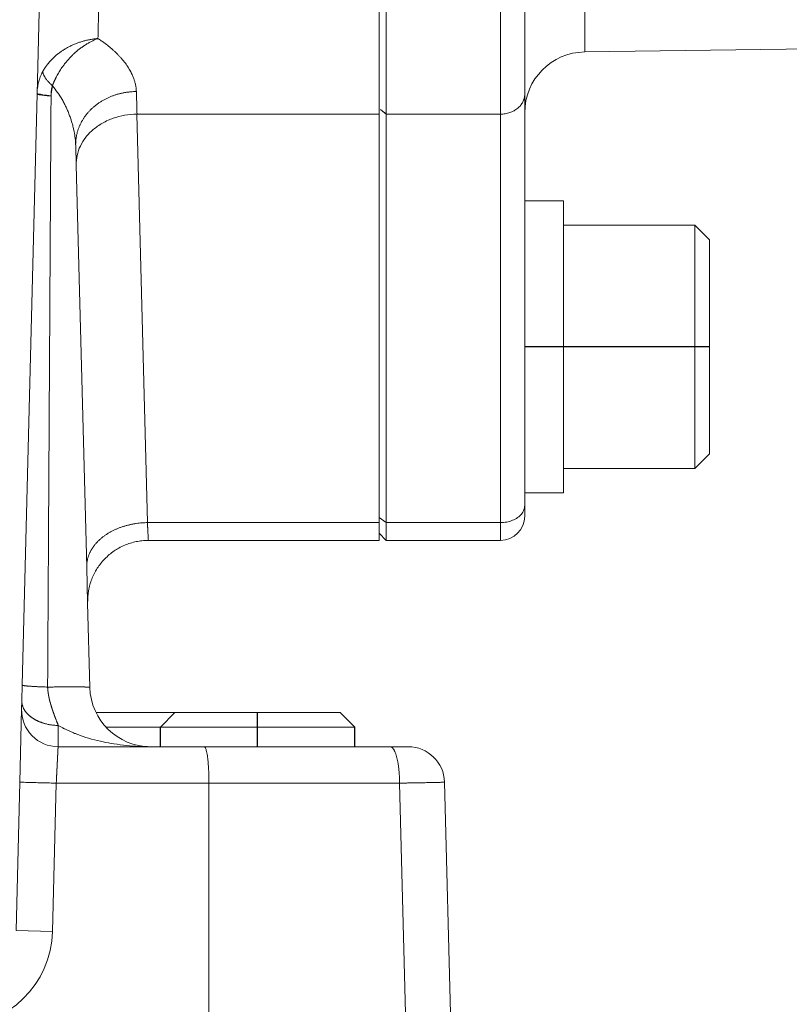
# Model space of a CAD drawing. Header units: metres. Extents: x 6538042 to 13082743, y 6022817 to 12049805.
# Tile 63 of 92: x 6539630.444 to 6539630.795, y 6024206.857 to 6024207.305. Entities that reach past the tile are written whole.
import ezdxf

# ---------------------------------------------------------------- set-up
doc = ezdxf.new("R2010")
doc.units = ezdxf.units.M
doc.header["$MEASUREMENT"] = 0
doc.linetypes.add('DOT_CENTER', pattern=[14, 12, -1, 0, -1])
doc.layers.get('0').update_dxf_attribs({"linetype": 'CONTINUOUS', "lineweight": 18})
doc.layers.add('1', color=7, linetype='CONTINUOUS')
doc.layers.add('d-komora zawory', color=7, linetype='CONTINUOUS', lineweight=13)

# ---------------------------------------------------------------- blocks, each defined once
blk = doc.blocks.new('Scheibe_A_6_4_DIN_125_1__61', base_point=(233.649999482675, 257.9935322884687))
at = {"color": 7, "linetype": 'Continuous'}
for p, q in [((233.649999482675, 269.9935322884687), (235.249999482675, 269.9935322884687)), ((233.649999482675, 257.9935322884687), (233.649999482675, 269.9935322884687)), ((235.249999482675, 269.9935322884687), (235.249999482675, 268.9935322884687)), ((235.249999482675, 266.9935322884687), (235.249999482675, 268.9935322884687)), ((235.249999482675, 260.9935322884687), (235.249999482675, 266.9935322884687)), ((235.249999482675, 258.9935322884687), (235.249999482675, 260.9935322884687)), ((235.249999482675, 258.9935322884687), (235.249999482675, 257.9935322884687)), ((233.649999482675, 257.9935322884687), (235.249999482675, 257.9935322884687))]:
    blk.add_line(p, q, dxfattribs=at)
blk = doc.blocks.new('Schraube_M_6x16_DIN_912_2__62', base_point=(235.249999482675, 258.9935322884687))
at = {"color": 7, "linetype": 'Continuous'}
for p, q in [((240.649999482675, 268.9935322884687), (235.249999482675, 268.9935322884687)), ((235.249999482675, 266.9935322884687), (235.249999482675, 268.9935322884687)), ((241.249999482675, 268.3935322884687), (240.649999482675, 268.9935322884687)), ((240.649999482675, 258.9935322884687), (240.649999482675, 268.9935322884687)), ((241.249999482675, 259.5935322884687), (241.249999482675, 268.3935322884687)), ((235.249999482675, 260.9935322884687), (235.249999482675, 266.9935322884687)), ((235.249999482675, 258.9935322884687), (235.249999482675, 260.9935322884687)), ((241.249999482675, 259.5935322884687), (240.649999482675, 258.9935322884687)), ((240.649999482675, 258.9935322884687), (235.249999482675, 258.9935322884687))]:
    blk.add_line(p, q, dxfattribs=at)
at = {"layer": '1', "color": 2, "linetype": 'DOT_CENTER'}
blk.add_line((241.2499994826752, 263.9935322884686), (233.6499994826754, 263.9935322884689), dxfattribs=at)
blk = doc.blocks.new('Hand_Crank_Size_1__65', base_point=(227.649999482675, 256.0290661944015))
at = {"color": 2, "linetype": 'Continuous'}
for p, q in [((236.1172754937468, 276.1254773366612), (236.1172754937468, 326.4935322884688)), ((232.649999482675, 310.6211810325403), (232.649999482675, 273.5673825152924)), ((232.649999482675, 256.7612992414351), (232.649999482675, 273.5673825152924)), ((227.6499994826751, 256.9734312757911), (227.9499994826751, 256.7612992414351)), ((232.649999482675, 256.7612992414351), (227.9499994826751, 256.7612992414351)), ((232.649999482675, 256.0290661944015), (232.649999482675, 256.7612992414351))]:
    blk.add_line(p, q, dxfattribs=at)
at = {"color": 7, "linetype": 'Continuous'}
for p, q in [((233.649999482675, 310.7318247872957), (233.649999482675, 274.3829611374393)), ((227.6499994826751, 310.6211810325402), (227.649999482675, 273.8119089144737)), ((227.949999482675, 310.6211810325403), (227.949999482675, 273.5673825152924)), ((281.2285370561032, 276.716016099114), (236.1172754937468, 276.1254773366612)), ((233.6499994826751, 273.6256915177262), (233.649999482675, 274.3829611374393)), ((227.649999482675, 273.8119089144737), (227.649999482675, 273.5673825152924)), ((227.6499994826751, 256.9734312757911), (227.649999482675, 273.5673825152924)), ((232.649999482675, 273.5673825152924), (227.949999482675, 273.5673825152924)), ((227.9499994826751, 256.7612992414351), (227.949999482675, 273.5673825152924)), ((233.649999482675, 269.9935322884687), (233.6499994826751, 273.6256915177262)), ((233.649999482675, 257.9935322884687), (233.649999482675, 269.9935322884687)), ((233.649999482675, 257.4684060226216), (233.649999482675, 257.9935322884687)), ((233.649999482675, 257.0290661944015), (233.649999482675, 257.4684060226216)), ((227.649999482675, 256.7612992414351), (227.6499994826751, 256.9734312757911)), ((227.649999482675, 256.3290661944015), (227.649999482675, 256.7612992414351)), ((227.949999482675, 256.0290661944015), (227.9499994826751, 256.7612992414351)), ((227.649999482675, 256.3290661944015), (227.949999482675, 256.0290661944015)), ((232.649999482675, 256.0290661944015), (227.949999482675, 256.0290661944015))]:
    blk.add_line(p, q, dxfattribs=at)
for centre, radius, start, end in [((236.1499994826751, 273.6256915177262), 2.50000000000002, 90.74999999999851, 180), ((232.649999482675, 257.0290661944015), 1, 270, 0)]:
    blk.add_arc(centre, radius, start, end, dxfattribs=at)
for points in [[(232.649999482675, 273.5673825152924), (232.8463508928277, 273.5832455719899), (233.0350722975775, 273.6302251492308), (233.2082845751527, 273.7062181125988), (233.3599134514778, 273.8084126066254), (233.425237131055, 273.867621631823), (233.4831650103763, 273.9317532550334), (233.5330493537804, 274.0000520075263), (233.5745420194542, 274.0719953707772), (233.6048832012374, 274.1406035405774), (233.6309728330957, 274.2245123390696), (233.6452319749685, 274.3033548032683), (233.649999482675, 274.3829611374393)], [(227.949999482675, 273.5673825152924), (227.8751438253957, 273.6283847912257), (227.7999978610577, 273.6896314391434), (227.7248097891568, 273.7509202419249), (227.649999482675, 273.8119089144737)]]:
    blk.add_spline(points, degree=3, dxfattribs=at)
at = {"color": 2, "linetype": 'Continuous'}
blk.add_spline([(232.649999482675, 256.7612992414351), (232.9088184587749, 256.7853935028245), (233.149999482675, 256.8560335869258), (233.3571060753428, 256.9684061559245), (233.5160248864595, 257.1148526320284), (233.6159250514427, 257.2853933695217), (233.649999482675, 257.4684060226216)], degree=3, dxfattribs=at)
blk = doc.blocks.new('Schraube_M_8x25_DIN_912_5__73', base_point=(215.4433339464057, 215.9435322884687))
at = {"color": 7, "linetype": 'Continuous'}
for p, q in [((215.9999802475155, 248.9435322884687), (219.2499994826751, 248.9435322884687)), ((219.2499994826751, 248.9435322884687), (221.8284829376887, 248.9435322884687)), ((216.4119444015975, 248.3435322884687), (218.6499994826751, 248.3435322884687)), ((218.6499994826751, 248.3435322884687), (222.4284829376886, 248.3435322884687)), ((215.7227001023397, 223.9435322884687), (216.1499994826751, 223.9435322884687)), ((216.1499994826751, 223.9435322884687), (218.6499994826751, 223.9435322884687)), ((218.6499994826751, 223.9435322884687), (222.4284829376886, 223.9435322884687)), ((222.4284829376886, 223.9435322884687), (224.9284829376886, 223.9435322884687)), ((215.4712705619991, 216.7435322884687), (216.1499994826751, 216.7435322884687)), ((216.1499994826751, 216.7435322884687), (224.9284829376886, 216.7435322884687)), ((215.4433339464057, 215.9435322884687), (216.9499994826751, 215.9435322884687)), ((216.9499994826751, 215.9435322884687), (218.4284829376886, 215.9435322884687)), ((218.4284829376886, 215.9435322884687), (222.6499994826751, 215.9435322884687)), ((222.6499994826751, 215.9435322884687), (224.1284829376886, 215.9435322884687))]:
    blk.add_line(p, q, dxfattribs=at)
blk = doc.blocks.new('Schraube_M_8x25_DIN_912__74', base_point=(216.1499994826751, 215.9435322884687))
at = {"color": 7, "linetype": 'Continuous'}
for p, q in [((219.2499994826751, 248.9435322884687), (218.6499994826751, 248.3435322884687)), ((219.2499994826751, 248.9435322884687), (221.8284829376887, 248.9435322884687)), ((221.8284829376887, 248.9435322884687), (226.0499994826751, 248.9435322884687)), ((226.0499994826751, 248.9435322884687), (226.6499994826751, 248.3435322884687)), ((218.6499994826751, 248.3435322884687), (222.4284829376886, 248.3435322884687)), ((218.6499994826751, 247.5435322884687), (218.6499994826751, 248.3435322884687)), ((222.4284829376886, 248.3435322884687), (226.6499994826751, 248.3435322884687)), ((226.6499994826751, 247.5435322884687), (226.6499994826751, 248.3435322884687)), ((216.1499994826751, 223.9435322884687), (218.6499994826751, 223.9435322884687)), ((216.1499994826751, 216.7435322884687), (216.1499994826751, 223.9435322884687)), ((218.6499994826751, 223.9435322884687), (222.4284829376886, 223.9435322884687)), ((222.4284829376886, 223.9435322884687), (224.9284829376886, 223.9435322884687)), ((226.4284829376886, 223.9435322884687), (224.9284829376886, 223.9435322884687)), ((226.4284829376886, 223.9435322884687), (226.6499994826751, 223.9435322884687)), ((226.6499994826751, 223.9435322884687), (229.1499994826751, 223.9435322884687)), ((229.1499994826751, 216.7435322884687), (229.1499994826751, 223.9435322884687)), ((216.9499994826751, 215.9435322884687), (216.1499994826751, 216.7435322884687)), ((216.1499994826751, 216.7435322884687), (224.9284829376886, 216.7435322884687)), ((224.9284829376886, 216.7435322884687), (229.1499994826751, 216.7435322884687)), ((228.3499994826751, 215.9435322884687), (229.1499994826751, 216.7435322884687)), ((216.9499994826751, 215.9435322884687), (218.4284829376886, 215.9435322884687)), ((218.4284829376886, 215.9435322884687), (222.6499994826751, 215.9435322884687)), ((222.6499994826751, 215.9435322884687), (224.1284829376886, 215.9435322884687)), ((224.1284829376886, 215.9435322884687), (228.3499994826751, 215.9435322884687))]:
    blk.add_line(p, q, dxfattribs=at)
blk = doc.blocks.new('Gear_Housing__76', base_point=(57.64999948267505, 235.543532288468))
at = {"color": 7, "linetype": 'Continuous'}
for p, q in [((227.6499994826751, 310.6211810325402), (227.649999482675, 273.8119089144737)), ((214.149999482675, 297.5435322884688), (213.5715712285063, 274.4064021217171)), ((213.5715712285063, 274.4064021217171), (212.9634815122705, 250.0828134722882)), ((227.649999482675, 273.5673825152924), (217.6869601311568, 273.5673825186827)), ((227.649999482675, 273.8119089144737), (227.649999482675, 273.5673825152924)), ((227.6499994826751, 256.9734312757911), (227.649999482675, 273.5673825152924)), ((215.1830743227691, 271.4689144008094), (215.1619660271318, 272.2750076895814)), ((215.6162110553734, 254.928089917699), (215.1830743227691, 271.4689144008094)), ((227.649999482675, 256.7612992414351), (227.6499994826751, 256.9734312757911)), ((227.649999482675, 256.3290661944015), (227.649999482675, 256.7612992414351)), ((227.649999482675, 256.0290661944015), (218.153702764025, 256.0290661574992)), ((227.649999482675, 256.0290661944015), (227.649999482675, 256.3290661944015)), ((215.6545594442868, 253.463624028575), (215.6162110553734, 254.928089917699)), ((215.7458313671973, 249.9780899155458), (215.6545594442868, 253.463624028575)), ((212.9634815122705, 250.0828134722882), (212.9471789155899, 249.4307096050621)), ((212.9471789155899, 249.4307096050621), (212.9384366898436, 249.081020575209)), ((212.9384366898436, 249.081020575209), (212.8634366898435, 246.081020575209)), ((218.2449746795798, 247.5435322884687), (214.4379681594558, 247.5435322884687)), ((220.4525207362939, 247.5435322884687), (218.2449746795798, 247.5435322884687)), ((228.1068240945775, 247.5435322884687), (220.4525207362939, 247.5435322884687)), ((228.8483472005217, 247.5435322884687), (228.1068240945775, 247.5435322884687)), ((212.8634366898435, 246.081020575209), (212.7109374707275, 239.9810518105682)), ((220.6499994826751, 235.5435322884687), (220.649999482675, 246.0435322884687)), ((230.6238135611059, 235.5435322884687), (230.3478331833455, 246.0827977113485))]:
    blk.add_line(p, q, dxfattribs=at)
at = {"color": 2, "linetype": 'Continuous'}
for p, q in [((217.6752732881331, 273.5673176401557), (218.1153543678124, 256.7612992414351)), ((227.649999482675, 256.7612992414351), (218.1153543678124, 256.7612992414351)), ((214.2104689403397, 239.9435635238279), (214.3629681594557, 246.0435322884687)), ((220.649999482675, 246.0435322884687), (214.3629681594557, 246.0435322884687)), ((228.770004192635, 235.5435322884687), (228.4950520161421, 246.0435322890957)), ((212.7109374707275, 239.9810518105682), (214.2104689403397, 239.9435635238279))]:
    blk.add_line(p, q, dxfattribs=at)
at = {"color": 7, "linetype": 'Continuous'}
for centre, radius, start, end in [((218.2449746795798, 250.0435322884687), 2.499999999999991, 181.5000000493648, 270), ((214.4379681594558, 249.0435322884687), 1.500000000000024, 178.5679038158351, 270), ((228.8483471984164, 246.043532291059), 1.499999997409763, 1.49999991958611, 89.99999991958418)]:
    blk.add_arc(centre, radius, start, end, dxfattribs=at)
at = {"color": 2, "linetype": 'Continuous'}
blk.add_arc((210.2117183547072, 240.0435322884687), 4, 270, 358.5679038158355, dxfattribs=at)
for points in [[(216.6506282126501, 298.2113565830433), (216.6490285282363, 298.1510808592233), (216.6474148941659, 298.0903030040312), (216.6457958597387, 298.0293410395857), (216.6441799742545, 297.9685122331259), (216.6425757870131, 297.9081334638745), (216.6409918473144, 297.8485208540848), (216.6394367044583, 297.7899901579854), (216.6379189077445, 297.7328564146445), (216.5960883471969, 296.1580588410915), (216.5548299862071, 294.6048028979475), (216.4744147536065, 291.5774059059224), (216.3972103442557, 288.6708869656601), (216.3236113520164, 285.9001013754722), (216.2711131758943, 283.9236994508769), (216.2212118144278, 282.0450599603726), (216.1740469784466, 280.2694426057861), (216.1297583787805, 278.6021070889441), (216.1035389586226, 277.6150230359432), (216.0785968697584, 276.6760267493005)], [(216.0785968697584, 276.6760267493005), (216.0518675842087, 276.6738962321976), (216.0251683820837, 276.6714013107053), (215.9502370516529, 276.6633751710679), (215.875413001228, 276.653534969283), (215.7255985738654, 276.6282879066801), (215.5770282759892, 276.5958101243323), (215.430066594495, 276.5561578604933), (215.285405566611, 276.5094934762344), (215.1489620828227, 276.4581555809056), (215.0155823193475, 276.400638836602), (214.8851917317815, 276.3368534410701), (214.758786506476, 276.2672281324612), (214.6361991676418, 276.1915979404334), (214.5185027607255, 276.1105504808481), (214.4053953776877, 276.023779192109), (214.298067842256, 275.9320958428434), (214.1534277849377, 275.7910124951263), (214.0228661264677, 275.6413065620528), (214.0075830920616, 275.6220333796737), (213.9928216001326, 275.6030084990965), (213.9785049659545, 275.5841576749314), (213.9645621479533, 275.5654035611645), (213.9509248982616, 275.5466674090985), (213.937530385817, 275.527867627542), (213.9243184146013, 275.5089211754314), (213.9112342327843, 275.4897422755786), (213.8982263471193, 275.470244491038), (213.8852489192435, 275.4503385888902), (213.8755202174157, 275.4351056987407), (213.8655308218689, 275.4191751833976), (213.8553932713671, 275.4026882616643), (213.8452127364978, 275.3857893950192), (213.8350903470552, 275.3686246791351), (213.825118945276, 275.3513437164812), (213.815387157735, 275.334097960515), (213.8059751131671, 275.317042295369)], [(216.0785968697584, 276.6760267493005), (216.0558019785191, 276.6674462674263), (216.0331375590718, 276.6585180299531), (215.9694611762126, 276.6323648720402), (215.9059948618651, 276.6043483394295), (215.7792867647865, 276.542481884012), (215.6541111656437, 276.4733849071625), (215.5307848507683, 276.3972154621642), (215.4098759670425, 276.3143191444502), (215.2962913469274, 276.2285493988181), (215.1856936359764, 276.1371335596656), (215.0780016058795, 276.0399820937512), (214.9740112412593, 275.9377997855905), (214.8735552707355, 275.8304027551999), (214.7774770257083, 275.7186823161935), (214.6854917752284, 275.6022821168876), (214.5985215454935, 275.4823512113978), (214.4818034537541, 275.3030214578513), (214.3769268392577, 275.1186486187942), (214.3644091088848, 275.094781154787), (214.3518620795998, 275.070381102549), (214.3393518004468, 275.0455611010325), (214.326939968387, 275.0204345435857), (214.3146859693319, 274.9951150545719), (214.3026445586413, 274.969716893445), (214.2908681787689, 274.944354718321), (214.2794045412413, 274.9191436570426), (214.268298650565, 274.8941980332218), (214.2575908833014, 274.8696323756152), (214.2500522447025, 274.8520115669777), (214.2428577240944, 274.8349247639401), (214.2359443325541, 274.8182478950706), (214.2292529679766, 274.8018568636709), (214.2227263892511, 274.7856276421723), (214.2163109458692, 274.7694362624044), (214.2099547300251, 274.7531587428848), (214.2036094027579, 274.7366712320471)], [(217.6611093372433, 274.4965138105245), (217.6458687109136, 274.6566517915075), (217.6192616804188, 274.8035862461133), (217.5844588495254, 274.9366002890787), (217.5446308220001, 275.0549770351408), (217.5170065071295, 275.1250313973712), (217.4859492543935, 275.1957979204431), (217.4777370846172, 275.2133693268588), (217.4693040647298, 275.2309798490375), (217.458661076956, 275.2526452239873), (217.4518889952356, 275.2661426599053), (217.4337091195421, 275.3013583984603), (217.414878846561, 275.3364108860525), (217.3665456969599, 275.4207786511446), (217.3079288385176, 275.5143605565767), (217.2380346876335, 275.6162817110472), (217.1750424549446, 275.7010190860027), (217.1012001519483, 275.7934145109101), (217.0157679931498, 275.8926225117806), (216.9394666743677, 275.9753952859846), (216.8505799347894, 276.0659346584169), (216.7485413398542, 276.1631637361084), (216.6590037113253, 276.2433511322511), (216.5550436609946, 276.3311734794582), (216.4363219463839, 276.4253174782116), (216.333301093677, 276.5022623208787), (216.2140845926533, 276.5863402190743), (216.0785968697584, 276.6760267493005)], [(213.8059751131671, 275.317042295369), (213.7903819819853, 275.2878320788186), (213.7774961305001, 275.2626796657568), (213.7620032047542, 275.2310553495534), (213.7510522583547, 275.2077127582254), (213.726750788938, 275.1525657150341), (213.7041441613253, 275.096347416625), (213.6672345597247, 274.9908848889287), (213.6328832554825, 274.8692328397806), (213.6063811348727, 274.7462894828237), (213.5895104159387, 274.6388713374), (213.5782069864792, 274.5320085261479), (213.5715712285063, 274.4064021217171)], [(213.8059751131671, 275.317042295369), (213.8110689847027, 275.2864416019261), (213.8189076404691, 275.2546328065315), (213.8295242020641, 275.2216904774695), (213.8429311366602, 275.1876975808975), (213.8591278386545, 275.1527461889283), (213.8780921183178, 275.1169348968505), (213.8997880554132, 275.0803701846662), (213.9241584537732, 275.043162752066), (213.9511326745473, 275.0054293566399), (213.9806203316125, 274.9672883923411), (214.0125188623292, 274.9288620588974), (214.0467085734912, 274.8902715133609), (214.0830597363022, 274.8516392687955), (214.121428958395, 274.8130842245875), (214.1616656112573, 274.7747242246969), (214.2036094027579, 274.7366712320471)], [(214.2036094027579, 274.7366712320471), (214.1998496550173, 274.7240996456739), (214.1962210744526, 274.711418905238), (214.1949277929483, 274.7067096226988), (214.1936544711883, 274.7019806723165), (214.1853125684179, 274.6684474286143), (214.1778940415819, 274.634034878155), (214.1742653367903, 274.615141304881), (214.1708917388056, 274.5960314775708), (214.1677697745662, 274.5767238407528), (214.1648958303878, 274.5572368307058), (214.1622665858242, 274.5375911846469), (214.159874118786, 274.5177712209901), (214.1577156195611, 274.497796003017), (214.1557881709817, 274.4776845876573), (214.1541028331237, 274.4575649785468), (214.1526411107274, 274.4372688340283), (214.1513971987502, 274.4168324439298), (214.1503651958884, 274.3962920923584), (214.1495391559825, 274.3756840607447), (214.1489130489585, 274.3550446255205), (214.1484808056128, 274.3344100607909), (214.1482362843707, 274.3138166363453)], [(215.1619660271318, 272.2750076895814), (215.1549742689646, 272.4195973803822), (215.1387500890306, 272.5898215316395), (215.1150399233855, 272.7550336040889), (215.0865005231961, 272.9070738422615), (215.0710020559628, 272.9781132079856), (215.0498016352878, 273.0665682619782), (215.0281554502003, 273.1489684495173), (215.0062009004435, 273.2262064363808), (214.9587768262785, 273.3766980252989), (214.8987426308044, 273.544014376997), (214.8309430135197, 273.7109854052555), (214.7647017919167, 273.8574575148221), (214.6920221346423, 274.0034740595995), (214.6042940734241, 274.1633425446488), (214.4150609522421, 274.4612893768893), (214.2036094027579, 274.7366712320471)], [(214.1482362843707, 274.3138166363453), (214.0843859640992, 274.3188908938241), (214.0228759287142, 274.3241774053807), (213.964083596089, 274.3296575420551), (213.9083737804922, 274.3353087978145), (213.8560936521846, 274.3411075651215), (213.8075640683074, 274.347026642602), (213.7630762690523, 274.3530387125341), (213.7228829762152, 274.3591133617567), (213.6871976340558, 274.3652213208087), (213.6561862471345, 274.3713308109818), (213.6381702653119, 274.3753904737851), (213.6223095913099, 274.3794283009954), (213.6086170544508, 274.3834356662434), (213.5967684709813, 274.3875300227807), (213.5872265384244, 274.3915736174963), (213.5799715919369, 274.3955588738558), (213.5753116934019, 274.3991521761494), (213.5725223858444, 274.4026839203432), (213.571784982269, 274.4045530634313), (213.5715712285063, 274.4064021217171)], [(214.1482362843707, 274.3138166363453), (214.147565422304, 274.198125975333), (214.1468922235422, 274.0824346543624), (214.1419876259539, 273.2381336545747), (214.1370825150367, 272.3937938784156), (214.1289534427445, 270.9946036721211), (214.1208230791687, 269.5953172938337), (214.1126912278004, 268.1958953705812), (214.1045582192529, 266.7963899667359), (214.096423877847, 265.3967663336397), (214.0882884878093, 263.9970694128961), (214.0801519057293, 262.5972708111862), (214.0720143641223, 261.197407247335), (214.0638756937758, 259.7974465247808), (214.0557361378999, 258.3974277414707), (214.0475955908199, 256.9973301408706), (214.03945422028, 255.597180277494), (214.0313119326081, 254.1969598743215), (214.0231688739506, 252.7966921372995), (214.0158296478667, 251.5347217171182), (214.0084898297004, 250.2727160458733), (214.0077071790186, 250.133868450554), (214.0069227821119, 249.9948823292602)], [(217.6611093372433, 274.4965138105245), (217.5483901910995, 274.4935641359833), (217.4338663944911, 274.4860625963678), (217.3760287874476, 274.4805353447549), (217.3178657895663, 274.4737898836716), (217.2594237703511, 274.4658020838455), (217.2007511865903, 274.4565498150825), (217.1418984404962, 274.4460121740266), (217.0829178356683, 274.434170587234), (217.0238634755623, 274.4210079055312), (216.9647911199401, 274.4065096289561), (216.9057581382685, 274.3906628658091), (216.8468232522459, 274.3734576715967), (216.7880465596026, 274.3548858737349), (216.7294891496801, 274.3349425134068), (216.6712132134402, 274.3136245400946), (216.613281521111, 274.290932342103), (216.5557576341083, 274.2668683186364), (216.4987052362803, 274.2414384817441), (216.4421884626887, 274.2146509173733), (216.3862710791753, 274.1865174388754), (216.3310169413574, 274.1570519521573), (216.2764890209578, 274.1262721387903), (216.222750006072, 274.0941977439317), (216.1698611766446, 274.06085226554), (216.1178831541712, 274.0262611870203), (216.0668746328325, 273.9904536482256), (216.0168932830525, 273.9534606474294), (215.9679943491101, 273.9153166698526), (215.9202317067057, 273.8760578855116), (215.8736563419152, 273.8357237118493), (215.8283175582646, 273.794355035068), (215.7842613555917, 273.7519956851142), (215.7415317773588, 273.7086907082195), (215.7001692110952, 273.6644877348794), (215.6602118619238, 273.6194353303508), (215.621693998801, 273.5735842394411), (215.5846475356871, 273.5269858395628), (215.5491002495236, 273.4796932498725), (215.5150774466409, 273.431759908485), (215.4826001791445, 273.3832405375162), (215.4516869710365, 273.3341898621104), (215.4223520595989, 273.2846634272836), (215.3946071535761, 273.2347164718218), (215.3684597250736, 273.1844045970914), (215.3439147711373, 273.1337828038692), (215.3209731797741, 273.0829060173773), (215.2996334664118, 273.0318282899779), (215.2798902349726, 272.9806031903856), (215.2617358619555, 272.9292831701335), (215.2451590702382, 272.8779198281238), (215.2301465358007, 272.8265634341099), (215.2166815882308, 272.7752630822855), (215.2047457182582, 272.7240663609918), (215.1943174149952, 272.6730194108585), (215.1853735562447, 272.6221667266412), (215.1778883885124, 272.5715511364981), (215.1718347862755, 272.5212137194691), (215.1671833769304, 272.4711937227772), (215.1619639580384, 272.3722539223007), (215.1619660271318, 272.2750076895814)], [(217.6611093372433, 274.4965138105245), (217.6627207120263, 274.4385858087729), (217.6643248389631, 274.3809419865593), (217.675859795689, 273.9663516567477), (217.6869601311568, 273.5673825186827)], [(218.1153543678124, 256.7612992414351), (218.0028738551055, 256.7580352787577), (217.8886016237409, 256.7510414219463), (217.7728634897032, 256.7401412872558), (217.6560203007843, 256.7251804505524), (217.5973056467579, 256.7161327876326), (217.5384642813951, 256.7060203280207), (217.4795499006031, 256.69482956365), (217.4206178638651, 256.6825491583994), (217.3617250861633, 256.6691690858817), (217.302929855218, 256.6546817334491), (217.2442917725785, 256.6390809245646), (217.1858714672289, 256.6223631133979), (217.1277305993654, 256.6045262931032), (217.0699314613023, 256.585571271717), (217.0125370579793, 256.565500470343), (216.9556105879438, 256.5443192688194), (216.8992156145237, 256.5220347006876), (216.8434154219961, 256.4986568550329), (216.7882732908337, 256.4741974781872), (216.733851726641, 256.4486714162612), (216.6802128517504, 256.4220951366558), (216.6274175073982, 256.394488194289), (216.5755257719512, 256.365871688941), (216.5245959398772, 256.3362697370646), (216.474685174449, 256.3057078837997), (216.4258483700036, 256.2742145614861), (216.3781389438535, 256.2418194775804), (216.3316075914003, 256.2085550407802), (216.2863032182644, 256.1744547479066), (216.242271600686, 256.1395545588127), (216.1995564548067, 256.103891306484), (216.1581980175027, 256.0675040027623), (216.1182342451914, 256.0304322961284), (216.079699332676, 255.9927176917), (216.0426250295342, 255.9544020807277), (216.0070391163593, 255.9155288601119), (215.9729668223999, 255.8761415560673), (215.9404292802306, 255.8362848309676), (215.9094450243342, 255.7960032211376), (215.8800284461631, 255.7553420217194), (215.8521913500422, 255.714346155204), (215.8259414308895, 255.6730609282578), (215.8012838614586, 255.6315310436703), (215.7782198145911, 255.5898012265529), (215.7567480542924, 255.5479153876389), (215.7368635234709, 255.505917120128), (215.718558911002, 255.4638490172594), (215.7018233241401, 255.4217530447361), (215.6866438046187, 255.3796700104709), (215.6730041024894, 255.3376398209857), (215.6608861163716, 255.2957010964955), (215.6502687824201, 255.2538913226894), (215.6411294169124, 255.2122466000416), (215.6334427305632, 255.1708017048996), (215.6271820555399, 255.1295899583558), (215.6223184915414, 255.0886432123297), (215.6166613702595, 255.0076646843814), (215.6162110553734, 254.928089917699)], [(218.1153543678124, 256.7612992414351), (218.1197600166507, 256.6767624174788), (218.1239737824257, 256.5966843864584), (218.1249865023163, 256.5773798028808), (218.1259822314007, 256.5583683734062), (218.1269624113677, 256.5396525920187), (218.1279269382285, 256.521235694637), (218.1298089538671, 256.4853000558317), (218.1316266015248, 256.450593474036), (218.1382342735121, 256.3244250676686), (218.143730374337, 256.2194812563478), (218.1487165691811, 256.1242737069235), (218.153702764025, 256.0290661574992)], [(214.0069227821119, 249.9948823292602), (213.9016513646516, 249.9990346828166), (213.7973130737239, 250.003267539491), (213.6949685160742, 250.0076080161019), (213.5957240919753, 250.0120837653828), (213.531835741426, 250.0151562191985), (213.4701488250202, 250.0183080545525), (213.4109799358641, 250.0215462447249), (213.3546312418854, 250.0248780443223), (213.3013847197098, 250.0283081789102), (213.2514980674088, 250.0318414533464), (213.216427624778, 250.0345622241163), (213.1834621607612, 250.0373448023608), (213.1526763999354, 250.040190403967), (213.1241332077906, 250.0430995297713), (213.0978842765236, 250.0460727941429), (213.0739687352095, 250.0491100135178), (213.052414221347, 250.0522112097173), (213.0332357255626, 250.0553755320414), (213.0164370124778, 250.0586024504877), (213.0020096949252, 250.0618904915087), (212.9899349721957, 250.0652386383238), (212.9801828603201, 250.0686448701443), (212.9721290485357, 250.072435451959), (212.9667425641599, 250.0762907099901), (212.9652752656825, 250.077906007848), (212.964246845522, 250.0795317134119), (212.9636510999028, 250.0811676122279), (212.9634815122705, 250.0828134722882)], [(214.0069227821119, 249.9948823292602), (214.0990143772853, 249.9964698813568), (214.1906005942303, 249.9979426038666), (214.2814426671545, 249.9992941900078), (214.3713018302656, 250.0005183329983), (214.4423178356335, 250.0014017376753), (214.512423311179, 250.0021971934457), (214.581495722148, 250.002902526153), (214.6494125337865, 250.0035155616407), (214.7160512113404, 250.0040341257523), (214.77052421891, 250.0043926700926), (214.8239587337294, 250.0046835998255), (214.8762933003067, 250.0049065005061), (214.9274664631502, 250.0050609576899), (214.9774167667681, 250.0051465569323), (215.0260827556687, 250.0051628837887), (215.0667382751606, 250.005121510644), (215.1063752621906, 250.0050292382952), (215.1449663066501, 250.0048863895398), (215.1824839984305, 250.0046932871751), (215.218900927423, 250.0044502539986), (215.2541896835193, 250.004157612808), (215.2883228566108, 250.0038156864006), (215.3212876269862, 250.0034247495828), (215.3530554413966, 250.002985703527), (215.3836133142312, 250.0024993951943), (215.4129482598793, 250.0019666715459), (215.4410472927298, 250.0013883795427), (215.4678974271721, 250.0007653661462), (215.4934856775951, 250.0000984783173), (215.5148408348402, 249.9994795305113), (215.5352248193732, 249.998828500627), (215.5546363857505, 249.9981461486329), (215.5730742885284, 249.9974332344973), (215.5905394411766, 249.9966904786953), (215.6070331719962, 249.9959187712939), (215.6225588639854, 249.9951189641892), (215.637119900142, 249.9942919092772), (215.6507216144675, 249.9934383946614), (215.6633697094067, 249.9925593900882), (215.6750717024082, 249.9916558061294), (215.6858351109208, 249.9907285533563), (215.6956691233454, 249.989778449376), (215.7045832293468, 249.9888065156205), (215.7125884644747, 249.9878136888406), (215.7196958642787, 249.9868009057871), (215.7274676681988, 249.9854834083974), (215.7338296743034, 249.9841369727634), (215.7388104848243, 249.9827635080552), (215.7418859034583, 249.9816179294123), (215.7440692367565, 249.9804564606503), (215.7448319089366, 249.9798700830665), (215.7453782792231, 249.9792801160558), (215.74571065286, 249.9786866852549), (215.7458313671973, 249.9780899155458)], [(214.4466924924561, 248.4177204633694), (214.4341152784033, 248.4489001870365), (214.4217698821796, 248.4796788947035), (214.4096509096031, 248.5100718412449), (214.3977529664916, 248.5400942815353), (214.386070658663, 248.5697614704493), (214.3745985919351, 248.5990886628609), (214.3633313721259, 248.628091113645), (214.3522636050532, 248.6567840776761), (214.3467024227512, 248.6712814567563), (214.3409928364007, 248.6862236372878), (214.3351435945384, 248.7015939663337), (214.3291634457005, 248.717375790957), (214.3230611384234, 248.7335524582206), (214.3168454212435, 248.7501073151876), (214.310525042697, 248.767023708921), (214.3041087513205, 248.7842849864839), (214.2992736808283, 248.7973528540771), (214.2946002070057, 248.8100345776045), (214.2900882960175, 248.8223261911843), (214.2857379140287, 248.8342237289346), (214.2815490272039, 248.8457232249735), (214.2775216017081, 248.8568207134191), (214.2736556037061, 248.8675122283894), (214.2699509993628, 248.8777938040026), (214.2664077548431, 248.887661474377), (214.2630258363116, 248.8971112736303), (214.2598052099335, 248.906139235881), (214.2567458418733, 248.9147413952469), (214.2538476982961, 248.9229137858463), (214.2512624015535, 248.9302234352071), (214.2487823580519, 248.9372530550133), (214.2464113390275, 248.9439899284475), (214.2441531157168, 248.9504213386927), (214.2420114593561, 248.9565345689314), (214.2399901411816, 248.9623169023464), (214.2380929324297, 248.9677556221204), (214.2363236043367, 248.9728380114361), (214.234685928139, 248.9775513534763), (214.2331836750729, 248.9818829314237), (214.2318206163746, 248.985820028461), (214.2306005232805, 248.9893499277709), (214.2295271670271, 248.9924599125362), (214.2286043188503, 248.9951372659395), (214.2278357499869, 248.9973692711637), (214.2212447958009, 249.016600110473), (214.2146194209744, 249.0361078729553), (214.2145418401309, 249.0363372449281), (214.214334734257, 249.0369498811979), (214.2140060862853, 249.0379227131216), (214.2135638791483, 249.0392326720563), (214.2130160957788, 249.040856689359), (214.2123707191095, 249.0427716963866), (214.2116357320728, 249.0449546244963), (214.2108191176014, 249.0473824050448), (214.2099288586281, 249.0500319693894), (214.2089729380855, 249.0528802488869), (214.207959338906, 249.0559041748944), (214.2046153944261, 249.0659086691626), (214.2012599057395, 249.07599255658), (214.2002036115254, 249.0791762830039), (214.1990057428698, 249.0827922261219), (214.1976737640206, 249.0868202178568), (214.1962151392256, 249.0912400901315), (214.1946373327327, 249.0960316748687), (214.1929478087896, 249.1011748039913), (214.1911540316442, 249.1066493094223), (214.1892634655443, 249.1124350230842), (214.1872835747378, 249.1185117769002), (214.1852218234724, 249.1248594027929), (214.183085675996, 249.1314577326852), (214.1808825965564, 249.1382865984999), (214.1786200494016, 249.1453258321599), (214.1763054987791, 249.152555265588), (214.173946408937, 249.1599547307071), (214.1711299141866, 249.1688311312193), (214.168415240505, 249.1774305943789), (214.1658043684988, 249.1857425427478), (214.1632992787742, 249.1937563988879), (214.1609019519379, 249.2014615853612), (214.1586143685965, 249.2088475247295), (214.1564385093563, 249.2159036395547), (214.1543763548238, 249.2226193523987), (214.1524298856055, 249.2289840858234), (214.1506010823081, 249.2349872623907), (214.1488919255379, 249.2406183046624), (214.1473043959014, 249.2458666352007), (214.1458404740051, 249.250721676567), (214.1425382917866, 249.2617285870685), (214.1391408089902, 249.2731380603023), (214.1356557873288, 249.2849367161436), (214.1320909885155, 249.297111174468), (214.1284541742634, 249.3096480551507), (214.1247531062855, 249.322533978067), (214.120995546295, 249.3357555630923), (214.1171892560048, 249.3492994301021), (214.113341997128, 249.3631521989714), (214.1094615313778, 249.3773004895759), (214.1091791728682, 249.3783367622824), (214.1087880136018, 249.379773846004), (214.108293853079, 249.3815924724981), (214.1077024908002, 249.3837733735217), (214.1070197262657, 249.3862972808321), (214.1062513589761, 249.3891449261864), (214.1054031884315, 249.392297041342), (214.1044810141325, 249.395734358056), (214.1034906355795, 249.3994376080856), (214.1024378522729, 249.4033875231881), (214.1013284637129, 249.4075648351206), (214.1001682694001, 249.4119502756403), (214.0979839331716, 249.4202554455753), (214.0959334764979, 249.4281120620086), (214.0940149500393, 249.4355190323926), (214.0922264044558, 249.4424752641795), (214.0905658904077, 249.4489796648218), (214.0869670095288, 249.4632370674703), (214.083521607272, 249.4771071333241), (214.0802158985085, 249.4906355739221), (214.0770360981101, 249.5038681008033), (214.0739684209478, 249.5168504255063), (214.0709990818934, 249.5296282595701), (214.0694578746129, 249.5363452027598), (214.0679087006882, 249.5431572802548), (214.0671239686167, 249.5466292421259), (214.0663451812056, 249.5501039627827), (214.0655149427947, 249.5538637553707), (214.0646403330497, 249.5578854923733), (214.0636034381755, 249.5627271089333), (214.0625093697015, 249.567915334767), (214.0613616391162, 249.5734399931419), (214.060163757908, 249.5792909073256), (214.0589192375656, 249.5854579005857), (214.0576315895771, 249.5919307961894), (214.0563043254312, 249.5986994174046), (214.0550142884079, 249.6053714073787), (214.053782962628, 249.6118255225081), (214.0526130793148, 249.6180357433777), (214.0515073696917, 249.6239760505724), (214.0504685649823, 249.6296204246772), (214.0494993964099, 249.6349428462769), (214.048602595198, 249.6399172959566), (214.0477808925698, 249.6445177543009), (214.047037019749, 249.648718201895), (214.0463737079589, 249.6524926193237), (214.0454290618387, 249.6579153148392), (214.0444191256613, 249.6637765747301), (214.04334888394, 249.670062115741), (214.0422233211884, 249.6767576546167), (214.0410474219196, 249.6838489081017), (214.0398261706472, 249.6913215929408), (214.0385645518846, 249.6991614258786), (214.037267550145, 249.7073541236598), (214.0359401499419, 249.7158854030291), (214.0349806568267, 249.7221488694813), (214.0339721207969, 249.7288246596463), (214.0329194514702, 249.7358985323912), (214.0318275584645, 249.7433562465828), (214.0307013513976, 249.7511835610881), (214.0295457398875, 249.7593662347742), (214.028365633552, 249.7678900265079), (214.027165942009, 249.7767406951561), (214.0259515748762, 249.785903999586), (214.0247274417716, 249.7953656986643), (214.023498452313, 249.8051115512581), (214.0222695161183, 249.8151273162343), (214.0210455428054, 249.8253987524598), (214.0198314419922, 249.8359116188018), (214.0186321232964, 249.846651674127), (214.0174524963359, 249.8576046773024), (214.0150456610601, 249.8813860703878), (214.0128692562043, 249.9050667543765), (214.0109306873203, 249.9286836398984), (214.0093553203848, 249.9505667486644), (214.0080085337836, 249.9726268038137), (214.0069227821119, 249.9948823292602)], [(212.9471789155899, 249.4307096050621), (212.9476011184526, 249.3869198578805), (212.9511424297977, 249.3423487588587), (212.9579583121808, 249.2971191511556), (212.9681867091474, 249.2513676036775), (212.9819531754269, 249.2052437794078), (212.9993587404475, 249.1589088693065), (213.0094533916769, 249.1357159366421), (213.0204865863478, 249.1125357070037), (213.0324647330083, 249.0893912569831), (213.0453921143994, 249.0663059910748), (213.0592716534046, 249.0433038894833), (213.0741040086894, 249.0204090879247), (213.0898883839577, 248.9976461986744), (213.1066216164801, 248.9750398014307), (213.1242990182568, 248.9526148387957), (213.1429134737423, 248.9303960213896), (213.1624563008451, 248.9084082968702), (213.182916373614, 248.8866761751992), (213.2042809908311, 248.8652242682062), (213.2265350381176, 248.8440765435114), (213.2496618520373, 248.8232569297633), (213.2736424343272, 248.8027885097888), (213.2984562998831, 248.7826941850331), (213.3240807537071, 248.7629958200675), (213.350491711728, 248.7437149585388), (213.3776630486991, 248.7248719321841), (213.4055673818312, 248.706486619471), (213.4341754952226, 248.6885775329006), (213.4634570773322, 248.6711626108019), (213.4933802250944, 248.6542582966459), (213.5239121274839, 248.6378803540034), (213.5550186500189, 248.6220429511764), (213.5866649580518, 248.6067594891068), (213.6188151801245, 248.5920417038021), (213.6514329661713, 248.5779004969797), (213.6844812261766, 248.5643450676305), (213.7179226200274, 248.5513837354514), (213.7517193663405, 248.5390231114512), (213.7858336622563, 248.5272689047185), (213.8202275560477, 248.5161251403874), (213.8548632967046, 248.5055949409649), (213.8897032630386, 248.4956797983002), (213.9598474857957, 248.4776961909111), (214.0303680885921, 248.4621616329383), (214.1009837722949, 248.4490495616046), (214.171426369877, 248.4383121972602), (214.241443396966, 248.4298907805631), (214.3108004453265, 248.4237096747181), (214.3792817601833, 248.4196849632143), (214.4466924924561, 248.4177204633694)], [(214.4379681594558, 247.5435322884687), (214.4379691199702, 247.5435507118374), (214.4379703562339, 247.5436059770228), (214.4379718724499, 247.5436980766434), (214.4379736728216, 247.5438270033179), (214.4379757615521, 247.543992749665), (214.4379781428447, 247.5441953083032), (214.4379808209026, 247.5444346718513), (214.437983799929, 247.5447108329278), (214.4379870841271, 247.5450237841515), (214.4379906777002, 247.5453735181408), (214.4379945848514, 247.5457600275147), (214.4379988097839, 247.5461833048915), (214.438003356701, 247.54664334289), (214.4380082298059, 247.547140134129), (214.4380134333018, 247.5476736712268), (214.438018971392, 247.5482439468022), (214.4380248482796, 247.548850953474), (214.4380310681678, 247.5494946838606), (214.4380376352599, 247.5501751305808), (214.4380445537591, 247.5508922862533), (214.4380518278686, 247.5516461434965), (214.4380594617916, 247.5524366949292), (214.4380674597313, 247.5532639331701), (214.438075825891, 247.5541278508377), (214.4380845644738, 247.5550284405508), (214.438093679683, 247.5559656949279), (214.4381031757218, 247.5569396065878), (214.4381130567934, 247.5579501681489), (214.438123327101, 247.5589973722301), (214.4381339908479, 247.5600812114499), (214.4381450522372, 247.5612016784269), (214.4381565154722, 247.56235876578), (214.438168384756, 247.5635524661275), (214.438180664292, 247.5647827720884), (214.438193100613, 247.5660264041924), (214.438205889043, 247.5673052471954), (214.4382190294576, 247.5686192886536), (214.4382325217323, 247.5699685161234), (214.4382463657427, 247.5713529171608), (214.4382605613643, 247.5727724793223), (214.4382751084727, 247.5742271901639), (214.4382900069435, 247.5757170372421), (214.4383052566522, 247.577242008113), (214.4383208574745, 247.5788020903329), (214.4383368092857, 247.5803972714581), (214.4383531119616, 247.5820275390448), (214.4383697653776, 247.5836928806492), (214.4383867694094, 247.5853932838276), (214.4384041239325, 247.5871287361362), (214.4384218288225, 247.5888992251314), (214.4384398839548, 247.5907047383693), (214.4384582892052, 247.5925452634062), (214.4384770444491, 247.5944207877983), (214.4384961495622, 247.596331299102), (214.4385156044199, 247.5982767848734), (214.4385354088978, 247.6002572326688), (214.4385555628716, 247.6022726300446), (214.4385760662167, 247.6043229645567), (214.4385969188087, 247.6064082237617), (214.4386181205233, 247.6085283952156), (214.4386396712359, 247.6106834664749), (214.4386615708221, 247.6128734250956), (214.4386838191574, 247.615098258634), (214.4387064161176, 247.6173579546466), (214.438729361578, 247.6196525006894), (214.4387536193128, 247.6220782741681), (214.4387782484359, 247.6245411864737), (214.438803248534, 247.6270411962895), (214.4388286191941, 247.6295782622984), (214.4388543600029, 247.6321523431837), (214.4388804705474, 247.6347633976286), (214.4389069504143, 247.637411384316), (214.4389337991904, 247.6400962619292), (214.4389610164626, 247.6428179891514), (214.4389886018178, 247.6455765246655), (214.4390165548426, 247.6483718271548), (214.4390448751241, 247.6512038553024), (214.439073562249, 247.6540725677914), (214.4391026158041, 247.656977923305), (214.4391320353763, 247.6599198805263), (214.4391618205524, 247.6628983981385), (214.4391919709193, 247.6659134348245), (214.4392224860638, 247.6689649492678), (214.4392533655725, 247.6720529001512), (214.4392846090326, 247.675177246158), (214.4393162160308, 247.6783379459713), (214.4393481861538, 247.6815349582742), (214.4393805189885, 247.6847682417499), (214.4394132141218, 247.6880377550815), (214.4394462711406, 247.6913434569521), (214.4394796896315, 247.6946853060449), (214.4395134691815, 247.698063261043), (214.4395476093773, 247.7014772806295), (214.4395821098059, 247.7049273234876), (214.4396169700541, 247.7084133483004), (214.4396521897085, 247.711935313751), (214.4396877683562, 247.7154931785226), (214.439723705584, 247.7190869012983), (214.4397600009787, 247.7227164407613), (214.439796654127, 247.7263817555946), (214.4398336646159, 247.7300828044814), (214.439871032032, 247.7338195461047), (214.4399087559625, 247.737591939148), (214.439946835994, 247.7413999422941), (214.4399852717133, 247.7452435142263), (214.4400240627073, 247.7491226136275), (214.4400632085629, 247.7530371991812), (214.4401027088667, 247.7569872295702), (214.4401425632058, 247.7609726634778), (214.4401827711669, 247.7649934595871), (214.4402233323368, 247.7690495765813), (214.4402642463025, 247.7731409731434), (214.4403055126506, 247.7772676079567), (214.4403471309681, 247.7814294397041), (214.4403891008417, 247.785626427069), (214.4404314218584, 247.7898585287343), (214.4404740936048, 247.7941257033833), (214.440517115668, 247.798427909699), (214.4405604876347, 247.8027651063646), (214.4406042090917, 247.8071372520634), (214.4406482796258, 247.8115443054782), (214.4406926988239, 247.8159862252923), (214.4407374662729, 247.820462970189), (214.4407825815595, 247.8249744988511), (214.4408280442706, 247.829520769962), (214.440873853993, 247.8341017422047), (214.4409200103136, 247.8387173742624), (214.4409665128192, 247.8433676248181), (214.4410164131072, 247.848357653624), (214.441066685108, 247.8533848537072), (214.4411173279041, 247.8584491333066), (214.4411683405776, 247.8635504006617), (214.4412197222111, 247.8686885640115), (214.4412714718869, 247.8738635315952), (214.4413235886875, 247.879075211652), (214.4413760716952, 247.8843235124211), (214.4414289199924, 247.8896083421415), (214.4414821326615, 247.8949296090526), (214.441535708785, 247.9002872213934), (214.441589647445, 247.9056810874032), (214.4416439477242, 247.9111111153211), (214.4416986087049, 247.9165772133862), (214.4417536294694, 247.9220792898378), (214.4418090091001, 247.927617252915), (214.4418647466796, 247.933191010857), (214.44192084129, 247.9388004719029), (214.4419772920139, 247.944445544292), (214.4420340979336, 247.9501261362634), (214.4420912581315, 247.9558421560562), (214.4421487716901, 247.9615935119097), (214.4422066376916, 247.967380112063), (214.4422648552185, 247.9732018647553), (214.4423234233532, 247.9790586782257), (214.4423823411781, 247.9849504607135), (214.4424416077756, 247.9908771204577), (214.442501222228, 247.9968385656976), (214.4425611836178, 248.0028347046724), (214.4426214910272, 248.0088654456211), (214.4426821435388, 248.014930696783), (214.442743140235, 248.0210303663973), (214.442804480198, 248.0271643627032), (214.4428661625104, 248.0333325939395), (214.4429281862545, 248.039534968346), (214.4429905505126, 248.0457713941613), (214.4430532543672, 248.0520417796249), (214.4431162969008, 248.0583460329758), (214.4431796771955, 248.0646840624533), (214.443243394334, 248.0710557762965), (214.4433074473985, 248.0774610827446), (214.4433718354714, 248.0838998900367), (214.4434365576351, 248.0903721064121), (214.4435016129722, 248.0968776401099), (214.4435670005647, 248.1034163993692), (214.4436327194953, 248.1099882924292), (214.4436987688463, 248.1165932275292), (214.4437651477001, 248.1232311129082), (214.443831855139, 248.1299018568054), (214.4438988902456, 248.1366053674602), (214.4439662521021, 248.1433415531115), (214.444033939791, 248.1501103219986), (214.4441019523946, 248.1569115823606), (214.4441702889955, 248.1637452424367), (214.4442389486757, 248.170611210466), (214.4443079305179, 248.1775093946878), (214.4443772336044, 248.1844397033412), (214.4444526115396, 248.1919815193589), (214.4445282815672, 248.1995603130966), (214.4446042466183, 248.2071759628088), (214.4446805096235, 248.2148283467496), (214.4447570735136, 248.2225173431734), (214.4448339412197, 248.2302428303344), (214.4449111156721, 248.238004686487), (214.4449885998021, 248.2458027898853), (214.4450663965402, 248.2536370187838), (214.4451445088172, 248.2615072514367), (214.4452229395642, 248.2694133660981), (214.4453016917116, 248.2773552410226), (214.4453807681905, 248.2853327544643), (214.4454601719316, 248.2933457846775), (214.4455399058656, 248.3013942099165), (214.4456199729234, 248.3094779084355), (214.4457003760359, 248.3175967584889), (214.4457811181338, 248.325750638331), (214.4458622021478, 248.333939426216), (214.4459436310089, 248.3421630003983), (214.4460254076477, 248.3504212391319), (214.4461075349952, 248.3587140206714), (214.4461900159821, 248.3670412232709), (214.4462728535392, 248.3754027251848), (214.4463560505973, 248.3837984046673), (214.4464396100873, 248.3922281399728), (214.4465235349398, 248.4006918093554), (214.4466078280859, 248.4091892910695), (214.4466924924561, 248.4177204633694)], [(218.2449746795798, 247.5435322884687), (217.7535180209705, 247.5556380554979), (217.2681460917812, 247.591706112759), (216.7334062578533, 247.6605110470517), (216.2995405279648, 247.7405295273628), (215.8132891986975, 247.8591040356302), (215.3510506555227, 248.0048314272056), (215.2416461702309, 248.0447812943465), (215.1193707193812, 248.0922119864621), (215.0128248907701, 248.1360987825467), (214.8908703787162, 248.1894832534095), (214.7714476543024, 248.245296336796), (214.6663086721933, 248.2975971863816), (214.5447174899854, 248.3621561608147), (214.4466924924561, 248.4177204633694)], [(214.4379681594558, 247.5435322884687), (214.4379546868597, 247.5434560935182), (214.4379372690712, 247.5432275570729), (214.4379153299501, 247.5428467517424), (214.4378882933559, 247.5423137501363), (214.437855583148, 247.541628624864), (214.4378166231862, 247.5407914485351), (214.4377708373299, 247.539802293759), (214.4377176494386, 247.5386612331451), (214.437656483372, 247.5373683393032), (214.4375867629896, 247.5359236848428), (214.437507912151, 247.5343273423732), (214.4374161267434, 247.5324916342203), (214.4373160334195, 247.5304897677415), (214.43720763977, 247.528321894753), (214.4370909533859, 247.5259881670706), (214.4369659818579, 247.5234887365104), (214.4368327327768, 247.5208237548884), (214.4366912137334, 247.5179933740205), (214.4365414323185, 247.5149977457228), (214.4363833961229, 247.5118370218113), (214.4362171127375, 247.508511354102), (214.4360425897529, 247.5050208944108), (214.4358598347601, 247.5013657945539), (214.4356654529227, 247.4974781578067), (214.4354627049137, 247.4934231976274), (214.4352516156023, 247.4892014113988), (214.4350322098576, 247.4848132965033), (214.4348045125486, 247.4802593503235), (214.4345685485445, 247.4755400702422), (214.4343243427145, 247.4706559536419), (214.4340719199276, 247.465607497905), (214.4338113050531, 247.4603952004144), (214.43354252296, 247.4550195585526), (214.4332655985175, 247.449481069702), (214.4329805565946, 247.4437802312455), (214.4326874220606, 247.4379175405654), (214.4323862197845, 247.4318934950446), (214.4320769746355, 247.4257085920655), (214.4317597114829, 247.4193633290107), (214.4314344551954, 247.4128582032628), (214.4311012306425, 247.4061937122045), (214.4307600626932, 247.3993703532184), (214.4304109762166, 247.3923886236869), (214.4300539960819, 247.3852490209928), (214.4296891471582, 247.3779520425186), (214.4293164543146, 247.3704981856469), (214.4289185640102, 247.3625403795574), (214.4285124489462, 247.3544180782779), (214.4280981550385, 247.3461322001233), (214.4276757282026, 247.3376836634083), (214.4272452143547, 247.329073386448), (214.4268066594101, 247.3203022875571), (214.4263601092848, 247.3113712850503), (214.4259056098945, 247.3022812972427), (214.4254432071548, 247.2930332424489), (214.4249729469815, 247.2836280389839), (214.4244948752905, 247.2740666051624), (214.4240090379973, 247.2643498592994), (214.4235154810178, 247.2544787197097), (214.4230142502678, 247.2444541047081), (214.4225053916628, 247.2342769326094), (214.4219889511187, 247.2239481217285), (214.4214649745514, 247.2134685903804), (214.4209335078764, 247.2028392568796), (214.4203945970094, 247.1920610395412), (214.4198482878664, 247.1811348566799), (214.4192946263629, 247.1700616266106), (214.4187336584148, 247.1588422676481), (214.4181082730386, 247.1463345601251), (214.4174746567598, 247.1336622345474), (214.416832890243, 247.120826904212), (214.4161830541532, 247.1078301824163), (214.4155252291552, 247.0946736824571), (214.414859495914, 247.0813590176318), (214.4141859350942, 247.0678878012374), (214.4135046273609, 247.0542616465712), (214.4128156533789, 247.0404821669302), (214.4121190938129, 247.0265509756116), (214.411415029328, 247.0124696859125), (214.4107035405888, 246.9982399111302), (214.4099847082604, 246.9838632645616), (214.4092586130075, 246.969341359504), (214.408525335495, 246.9546758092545), (214.4077849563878, 246.9398682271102), (214.4070375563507, 246.9249202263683), (214.4062832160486, 246.909833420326), (214.4055220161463, 246.8946094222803), (214.4047540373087, 246.8792498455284), (214.4038422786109, 246.8610146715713), (214.402922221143, 246.8426135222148), (214.4019940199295, 246.8240494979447), (214.4010578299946, 246.8053256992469), (214.4001138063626, 246.7864452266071), (214.3991621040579, 246.7674111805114), (214.3982028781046, 246.7482266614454), (214.397236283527, 246.7288947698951), (214.3962624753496, 246.7094186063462), (214.3952816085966, 246.6898012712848), (214.3942938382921, 246.6700458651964), (214.3932993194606, 246.6501554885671), (214.3922982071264, 246.6301332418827), (214.3912906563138, 246.609982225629), (214.3902768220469, 246.5897055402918), (214.3892568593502, 246.569306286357), (214.3882309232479, 246.5487875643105), (214.3868457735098, 246.5210845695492), (214.3854525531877, 246.4932201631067), (214.3840516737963, 246.4652025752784), (214.3826435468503, 246.4370400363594), (214.3812285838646, 246.4087407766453), (214.3798071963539, 246.3803130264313), (214.378379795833, 246.3517650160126), (214.3769467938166, 246.3231049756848), (214.3755086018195, 246.2943411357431), (214.3740656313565, 246.2654817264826), (214.3726182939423, 246.2365349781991), (214.3711670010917, 246.2075091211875), (214.3691225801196, 246.166620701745), (214.3670738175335, 246.1256454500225), (214.3650219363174, 246.084607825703), (214.3629681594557, 246.0435322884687)], [(228.4950520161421, 246.0435322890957), (228.4946659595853, 246.1104027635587), (228.4934816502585, 246.178313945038), (228.4914610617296, 246.2470754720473), (228.488570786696, 246.3164768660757), (228.4847804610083, 246.3862901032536), (228.4800661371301, 246.4562696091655), (228.4744079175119, 246.5261553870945), (228.4677940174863, 246.595674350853), (228.4602174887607, 246.6645437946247), (228.4516809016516, 246.7324741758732), (228.4421920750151, 246.7991725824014), (228.4317692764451, 246.8643469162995), (228.4204359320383, 246.9277089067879), (228.4082262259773, 246.9889794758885), (228.3951788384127, 247.0478907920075), (228.3813428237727, 247.1041924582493), (228.3667705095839, 247.1576521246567), (228.3515235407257, 247.2080620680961), (228.3356651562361, 247.2552379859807), (228.3192662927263, 247.2990255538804), (228.3023975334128, 247.3392971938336), (228.2851351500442, 247.3759582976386), (228.2675530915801, 247.4089419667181), (228.2497287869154, 247.4382147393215), (228.2376783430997, 247.4557594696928), (228.2255746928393, 247.4716381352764), (228.213439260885, 247.4858613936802), (228.2012934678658, 247.4984458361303), (228.1891575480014, 247.5094122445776), (228.1770514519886, 247.5187867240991), (228.164993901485, 247.5265989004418), (228.1530030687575, 247.5328830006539), (228.1296930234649, 247.54092694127), (228.1068240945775, 247.5435322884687)], [(214.3629681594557, 246.0435322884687), (214.0820076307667, 246.0505563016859), (213.8109985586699, 246.0573315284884), (213.5397113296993, 246.0641137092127), (213.3026392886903, 246.0700405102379), (213.1096355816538, 246.0748656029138), (212.9687213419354, 246.0783884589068), (212.9160790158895, 246.0797045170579), (212.8634366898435, 246.081020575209)], [(228.4950520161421, 246.0435322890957), (228.3926001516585, 246.0435322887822), (228.2901482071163, 246.0435322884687), (224.4700738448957, 246.0435322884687), (220.649999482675, 246.0435322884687)], [(230.3478331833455, 246.0827977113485), (230.3453751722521, 246.0822910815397), (230.338389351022, 246.0817341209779), (230.3274955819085, 246.081137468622), (230.3133137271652, 246.0805117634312), (230.2964636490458, 246.0798676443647), (230.2775652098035, 246.0792157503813), (230.2572382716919, 246.0785667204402), (230.2361026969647, 246.0779311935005), (230.2147783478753, 246.0773198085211), (230.1645146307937, 246.075962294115), (230.1101481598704, 246.0745854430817), (230.053207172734, 246.0732134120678), (229.9952199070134, 246.0718703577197), (229.937714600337, 246.0705804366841), (229.8822194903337, 246.0693678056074), (229.830262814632, 246.0682566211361), (229.7441993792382, 246.066459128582), (229.6526957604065, 246.0645975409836), (229.5559829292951, 246.062676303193), (229.4542918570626, 246.0606998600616), (229.3478535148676, 246.0586726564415), (229.2368988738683, 246.0565991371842), (229.1508646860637, 246.055016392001), (229.0662990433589, 246.0534802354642), (228.9836386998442, 246.0519962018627), (228.90332040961, 246.0505698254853), (228.8257809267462, 246.0492066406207), (228.7514570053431, 246.0479121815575), (228.6807853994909, 246.0466919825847), (228.6142028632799, 246.0455515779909), (228.5521461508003, 246.0444965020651), (228.4950520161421, 246.0435322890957)]]:
    blk.add_spline(points, degree=3, dxfattribs=at)
at = {"color": 7, "linetype": 'Continuous'}
for points in [[(215.1830743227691, 271.4689144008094), (215.2211420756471, 271.8678659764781), (215.3545974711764, 272.2539772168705), (215.5790415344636, 272.6134316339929), (215.8854084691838, 272.9309326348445), (216.0670902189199, 273.0709710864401), (216.2647934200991, 273.1957992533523), (216.496527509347, 273.3131998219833), (216.7018285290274, 273.3955227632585), (217.1784632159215, 273.5211400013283), (217.6752732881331, 273.5673176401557)], [(217.6752732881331, 273.5673176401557), (217.6781948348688, 273.5673460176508), (217.6811165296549, 273.5673662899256), (217.6840701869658, 273.5673785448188), (217.6869601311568, 273.5673825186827)], [(218.153702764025, 256.0290661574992), (217.8828886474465, 256.0143555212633), (217.6579623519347, 255.9794248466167), (217.416261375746, 255.9178352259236), (217.1819015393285, 255.8324690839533), (216.938112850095, 255.7136557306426), (216.7444582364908, 255.5940457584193), (216.5457068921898, 255.4433485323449), (216.3629621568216, 255.2735961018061), (216.1845192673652, 255.0693428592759), (216.0525827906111, 254.8838434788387), (215.9181885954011, 254.6482547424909), (215.8256581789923, 254.4402699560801), (215.6912092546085, 253.9605228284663), (215.6545594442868, 253.463624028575)], [(220.649999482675, 246.0435322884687), (220.6490379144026, 246.1913773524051), (220.6461625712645, 246.3377827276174), (220.6418891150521, 246.4689943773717), (220.6348119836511, 246.6203975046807), (220.6272410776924, 246.7426164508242), (220.6164106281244, 246.8803747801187), (220.6047967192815, 246.9986022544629), (220.5917097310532, 247.1075962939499), (220.5723312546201, 247.2359276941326), (220.5509625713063, 247.3438727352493), (220.5278744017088, 247.4300368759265), (220.5096709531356, 247.4793449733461), (220.4909184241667, 247.5149040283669), (220.4701287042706, 247.5375577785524), (220.4525207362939, 247.5435322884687)]]:
    blk.add_spline(points, degree=3, dxfattribs=at)
blk = doc.blocks.new('Actuator_Size_1__77', base_point=(-85.65000051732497, 207.5435322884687))
for name, p in [('Hand_Crank_Size_1__65', (227.649999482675, 256.0290661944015)), ('Gear_Housing__76', (57.64999948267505, 235.543532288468)), ('Scheibe_A_6_4_DIN_125_1__61', (233.649999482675, 257.9935322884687)), ('Schraube_M_6x16_DIN_912_2__62', (235.249999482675, 258.9935322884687)), ('Schraube_M_8x25_DIN_912_5__73', (215.4433339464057, 215.9435322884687)), ('Schraube_M_8x25_DIN_912__74', (216.1499994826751, 215.9435322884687))]:
    blk.add_blockref(name, p)
blk = doc.blocks.new('1 zawór')
at = {"layer": '1', "color": 2, "linetype": 'DOT_CENTER'}
blk.add_line((5474693.491705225, 5917663.16802466), (5474693.491705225, 5917663.191248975), dxfattribs=at)
at = {"layer": '1', "color": 7, "linetype": 'Continuous'}
for p, q in [((5474693.425350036, 5917663.16802466), (5474693.425350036, 5917663.181295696)), ((5474693.558060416, 5917663.16802466), (5474693.558060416, 5917663.181295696))]:
    blk.add_line(p, q, dxfattribs=at)
at = {"xscale": 0.01658879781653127, "yscale": 0.01658879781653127, "zscale": 0.01658879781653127}
blk.add_blockref('Actuator_Size_1__77', (5474688.377378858, 5917662.504472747), dxfattribs=at)

msp = doc.modelspace()

# ---------------------------------------------------------------- block references
at = {"layer": 'd-komora zawory', "xscale": 0.666666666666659, "yscale": 0.666666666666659, "zscale": 0.666666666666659}
msp.add_blockref('1 zawór', (2889834.891557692, 2079098.195834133), dxfattribs=at)

doc.saveas('drawing.dxf')
